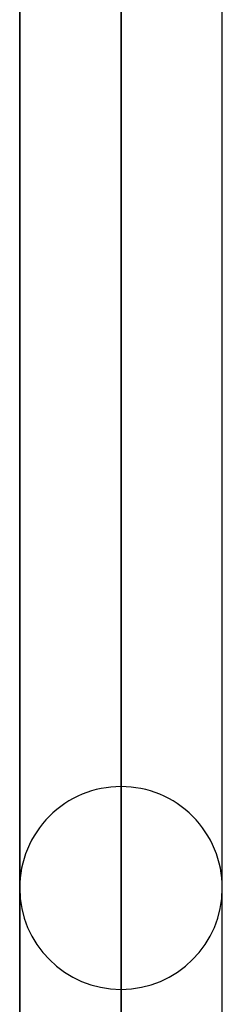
# Model space of a CAD drawing. Header units: millimetres. Extents: x -92 to 86, y -242 to 242.
# Tile 3 of 89: x -43.55 to -41.76, y -152.1 to -143.41. Entities that reach past the tile are written whole.
import ezdxf

# ---------------------------------------------------------------- set-up
doc = ezdxf.new("R2010")
doc.units = ezdxf.units.MM
doc.layers.add('MAIN-1', color=7, linetype='Continuous')

msp = doc.modelspace()

# ---------------------------------------------------------------- linework, layer by layer
at = {"layer": 'MAIN-1'}
for p, q in [((-42.6575, -109.9233), (-42.6575, -150.181)), ((-43.5525, -110.3231), (-43.5525, -151.076)), ((-43.5525, -151.076), (-43.5525, -110.3231)), ((-41.7625, -151.076), (-41.7625, -110.3231)), ((-41.7625, -151.076), (-41.7625, -110.3231)), ((-42.6575, -151.971), (-42.6575, -111.1898)), ((-42.6575, -119.8017), (-42.6575, -164.143)), ((-43.5525, -120.2007), (-43.5525, -165.038)), ((-41.7625, -165.038), (-41.7625, -120.2007)), ((-42.6575, -165.933), (-42.6575, -121.0681)), ((-42.6575, -129.6792), (-42.6575, -178.105)), ((-43.5525, -130.0776), (-43.5525, -178.7995)), ((-43.5525, -165.038), (-43.5525, -130.0777)), ((-41.7625, -165.038), (-41.7625, -130.1809)), ((-41.7625, -178.7997), (-41.7625, -130.1809)), ((-43.5525, -130.4206), (-43.5525, -179)), ((-42.6575, -179.895), (-42.6575, -130.857)), ((-42.6575, -131.0736), (-42.6575, -179.895)), ((-41.7625, -179), (-41.7625, -131.7173))]:
    msp.add_line(p, q, dxfattribs=at)
for start, end in [(90.00004, 180.00027), (359.99977, 90.00004), (180.00027, 269.99996), (269.99996, 359.99977)]:
    msp.add_arc((-42.6575, -151.076), 0.895, start, end, dxfattribs=at)

doc.saveas('drawing.dxf')
